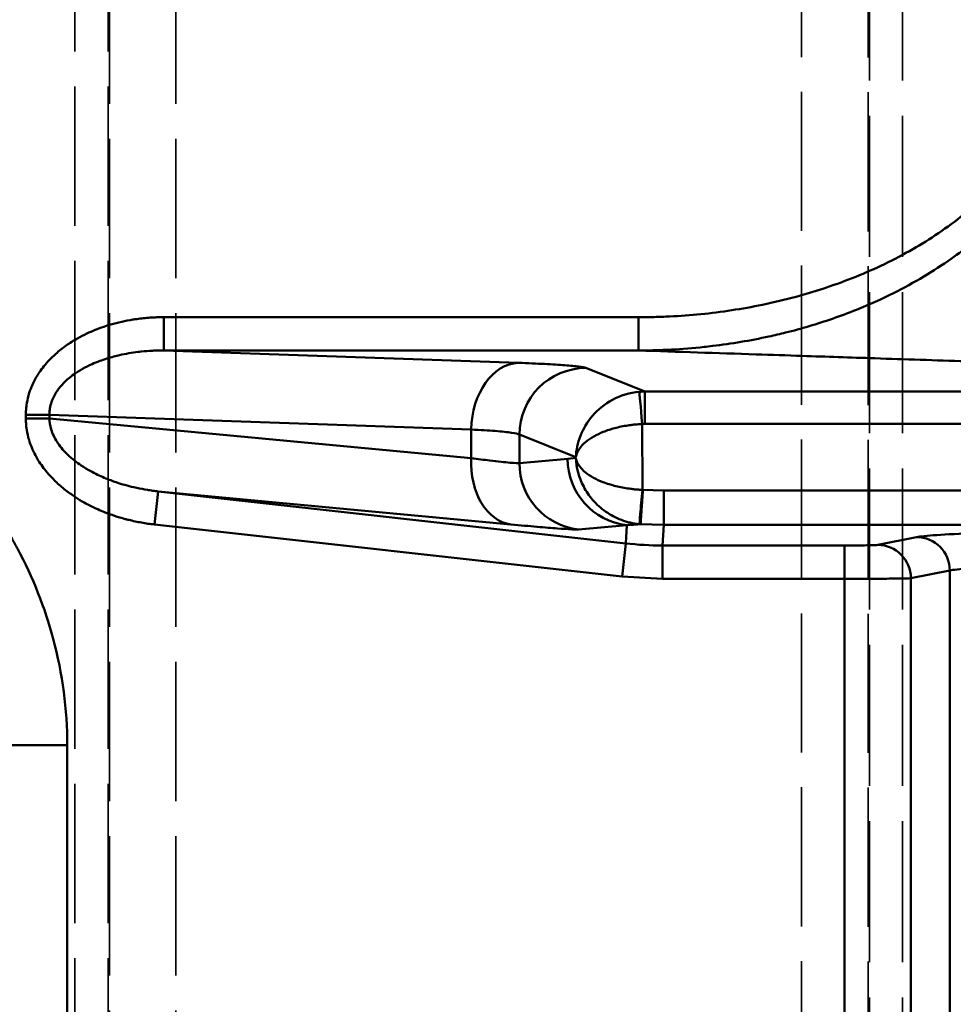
# Model space of a CAD drawing. Header units: millimetres. Extents: x 3278 to 6066, y 2420 to 4375.
# Tile 122 of 256: x 3531 to 3559, y 3336 to 3365. Entities that reach past the tile are written whole.
import ezdxf

# ---------------------------------------------------------------- set-up
doc = ezdxf.new("R2010")
doc.units = ezdxf.units.MM
doc.linetypes.add('DASHED', pattern=[0.2067, 0.1654, -0.0413])
for name, color, linetype, lineweight in [('Sichtbare Kanten(DIN)', 7, 'Continuous', 50), ('Sichtbare tangentiale Kanten(DIN)', 7, 'Continuous', 50), ('Verdeckte tangentiale Kanten(DIN)', 7, 'DASHED', 35)]:
    doc.layers.add(name, color=color, linetype=linetype, lineweight=lineweight)

msp = doc.modelspace()

# ---------------------------------------------------------------- linework, layer by layer
at = {"layer": 'Sichtbare Kanten(DIN)'}
for p, q in [((3550.086, 3350.922), (3550.086, 3349.893)), ((3548.946, 3349.338), (3548.836, 3348.344)), ((3550.052, 3348.277), (3550.052, 3349.277))]:
    msp.add_line(p, q, dxfattribs=at)
msp.add_ellipse((3549.446, 3350.915), major_axis=(-0.086, -0.996), ratio=0.002545, start_param=4.683167, end_param=6.264284, dxfattribs=at)
at = {"layer": 'Sichtbare tangentiale Kanten(DIN)'}
for p, q in [((3535.091, 3356.124), (3535.091, 3355.124)), ((3535.091, 3356.124), (3549.331, 3356.124)), ((3549.331, 3355.124), (3549.331, 3356.124)), ((3545.727, 3354.753), (3535.091, 3355.124)), ((3549.331, 3355.124), (3535.091, 3355.124)), ((3549.525, 3353.893), (3547.75, 3354.601)), ((3549.525, 3353.893), (3549.525, 3352.923)), ((3561.673, 3353.893), (3549.525, 3353.893)), ((3531.66, 3353.196), (3530.953, 3353.196)), ((3530.953, 3353.08), (3530.953, 3353.196)), ((3531.66, 3353.196), (3544.312, 3352.754)), ((3531.66, 3353.196), (3531.66, 3353.08)), ((3530.953, 3353.08), (3531.66, 3353.08)), ((3544.312, 3351.894), (3531.66, 3353.08)), ((3549.446, 3350.944), (3549.441, 3352.92)), ((3561.673, 3352.923), (3549.525, 3352.923)), ((3544.312, 3351.894), (3544.312, 3352.754)), ((3545.758, 3352.602), (3547.451, 3351.927)), ((3545.758, 3351.745), (3545.758, 3352.602)), ((3547.206, 3351.875), (3545.758, 3351.745)), ((3547.451, 3351.902), (3547.206, 3351.875)), ((3534.922, 3350.899), (3534.811, 3349.905)), ((3534.922, 3350.899), (3545.505, 3349.907)), ((3534.922, 3350.899), (3548.946, 3349.338)), ((3549.45, 3350.944), (3550.086, 3350.922)), ((3550.086, 3350.922), (3561.673, 3350.922)), ((3548.836, 3348.344), (3534.811, 3349.905)), ((3547.529, 3349.758), (3548.977, 3349.888)), ((3548.946, 3349.338), (3548.977, 3349.888)), ((3549.393, 3349.917), (3549.36, 3349.919)), ((3549.393, 3349.917), (3550.086, 3349.893)), ((3550.052, 3349.277), (3550.086, 3349.893)), ((3550.086, 3349.893), (3561.673, 3349.893)), ((3550.052, 3349.277), (3555.51, 3349.277)), ((3555.51, 3348.277), (3555.51, 3349.277)), ((3556.506, 3349.293), (3557.672, 3349.525)), ((3558.668, 3348.526), (3557.502, 3348.293)), ((3558.668, 3321.985), (3558.668, 3348.526)), ((3550.052, 3348.277), (3548.836, 3348.344)), ((3555.51, 3348.277), (3550.052, 3348.277)), ((3555.51, 3348.277), (3555.51, 3322.233)), ((3557.502, 3322.218), (3557.502, 3348.293)), ((3530.203, 3343.288), (3532.195, 3343.288)), ((3532.195, 3343.288), (3532.195, 3319.613))]:
    msp.add_line(p, q, dxfattribs=at)
for centre, major_axis, ratio, start_param, end_param in [((3545.727, 3352.754), (0.07, 1.999), 0.706891, 0.04936, 1.595477), ((3547.75, 3352.602), (0.741, 1.857), 0.995592, 0.381293, 1.949048), ((3549.528, 3351.916), (0.111, 1.974), 0.999051, 0.057972, 0.14322), ((3549.441, 3352.89), (-0.084, 0.996), 0.002491, 4.741955, 6.241077), ((3545.727, 3351.894), (-0.187, -1.991), 0.705559, 4.778427, 6.258555), ((3547.75, 3351.745), (0.178, -1.992), 0.996164, 4.623518, 6.082385), ((3549.198, 3351.875), (0.178, -1.992), 0.996164, 4.623518, 6.082385), ((3550.052, 3359.275), (9.985, -0.554), 0.999847, 4.656978, 4.7678), ((3556.506, 3348.293), (-0.196, 0.981), 0.996044, 4.516222, 6.085497), ((3557.672, 3348.526), (-0.196, 0.981), 0.996044, 4.516222, 6.085497)]:
    msp.add_ellipse(centre, major_axis=major_axis, ratio=ratio, start_param=start_param, end_param=end_param, dxfattribs=at)
for points, knots in [([(3549.331, 3356.124), (3549.409, 3356.124), (3549.486, 3356.124), (3549.564, 3356.124), (3549.642, 3356.125), (3549.72, 3356.126), (3549.798, 3356.128), (3549.954, 3356.131), (3550.109, 3356.137), (3550.265, 3356.144), (3550.577, 3356.159), (3550.888, 3356.182), (3551.199, 3356.213), (3551.82, 3356.275), (3552.438, 3356.37), (3553.05, 3356.496), (3553.388, 3356.566), (3553.724, 3356.646), (3554.058, 3356.736), (3554.328, 3356.809), (3554.596, 3356.889), (3554.861, 3356.976), (3555.455, 3357.169), (3556.037, 3357.398), (3556.601, 3357.664), (3556.892, 3357.802), (3557.178, 3357.949), (3557.459, 3358.107), (3557.722, 3358.255), (3557.981, 3358.413), (3558.233, 3358.58), (3558.752, 3358.925), (3559.245, 3359.311), (3559.697, 3359.743), (3559.854, 3359.894), (3560.007, 3360.05), (3560.154, 3360.212), (3560.428, 3360.514), (3560.683, 3360.833), (3560.912, 3361.17), (3561.087, 3361.429), (3561.248, 3361.698), (3561.389, 3361.976), (3561.459, 3362.115), (3561.525, 3362.257), (3561.585, 3362.4), (3561.616, 3362.471), (3561.645, 3362.544), (3561.672, 3362.616), (3561.699, 3362.689), (3561.725, 3362.762), (3561.75, 3362.835)], [0, 0, 0, 0, 0.234088, 0.234088, 0.234088, 0.468191, 0.468191, 0.468191, 0.936419, 0.936419, 0.936419, 1.87286, 1.87286, 1.87286, 3.744975, 3.744975, 3.744975, 4.779498, 4.779498, 4.779498, 5.617292, 5.617292, 5.617292, 7.489694, 7.489694, 7.489694, 8.455024, 8.455024, 8.455024, 9.362336, 9.362336, 9.362336, 11.234868, 11.234868, 11.234868, 11.88929, 11.88929, 11.88929, 13.107438, 13.107438, 13.107438, 14.043186, 14.043186, 14.043186, 14.510885, 14.510885, 14.510885, 14.744828, 14.744828, 14.744828, 14.978918, 14.978918, 14.978918, 14.978918]), ([(3562.415, 3362.605), (3562.387, 3362.524), (3562.359, 3362.442), (3562.33, 3362.361), (3562.3, 3362.28), (3562.269, 3362.2), (3562.237, 3362.121), (3562.173, 3361.962), (3562.103, 3361.805), (3562.029, 3361.651), (3561.92, 3361.423), (3561.8, 3361.2), (3561.67, 3360.983), (3561.625, 3360.908), (3561.579, 3360.833), (3561.532, 3360.76), (3561.261, 3360.335), (3560.954, 3359.934), (3560.619, 3359.559), (3560.502, 3359.429), (3560.383, 3359.302), (3560.26, 3359.178), (3559.968, 3358.883), (3559.658, 3358.606), (3559.335, 3358.346), (3559.131, 3358.182), (3558.922, 3358.025), (3558.709, 3357.875), (3558.442, 3357.687), (3558.168, 3357.51), (3557.89, 3357.344), (3557.593, 3357.166), (3557.29, 3357.001), (3556.983, 3356.847), (3556.617, 3356.664), (3556.246, 3356.497), (3555.869, 3356.346), (3555.631, 3356.25), (3555.391, 3356.161), (3555.149, 3356.077), (3554.686, 3355.917), (3554.216, 3355.778), (3553.742, 3355.66), (3553.577, 3355.619), (3553.411, 3355.58), (3553.245, 3355.544), (3552.685, 3355.422), (3552.12, 3355.327), (3551.551, 3355.259), (3551.467, 3355.249), (3551.383, 3355.239), (3551.298, 3355.23), (3550.972, 3355.195), (3550.644, 3355.169), (3550.316, 3355.151), (3550.152, 3355.143), (3549.988, 3355.136), (3549.824, 3355.131), (3549.741, 3355.129), (3549.659, 3355.127), (3549.577, 3355.126), (3549.495, 3355.125), (3549.413, 3355.125), (3549.331, 3355.124)], [0, 0, 0, 0, 0.250665, 0.250665, 0.250665, 0.501345, 0.501345, 0.501345, 1.002823, 1.002823, 1.002823, 1.747482, 1.747482, 1.747482, 2.006113, 2.006113, 2.006113, 3.494965, 3.494965, 3.494965, 4.012185, 4.012185, 4.012185, 5.242447, 5.242447, 5.242447, 6.018209, 6.018209, 6.018209, 6.98993, 6.98993, 6.98993, 8.024332, 8.024332, 8.024332, 9.254683, 9.254683, 9.254683, 10.030532, 10.030532, 10.030532, 11.519435, 11.519435, 11.519435, 12.036699, 12.036699, 12.036699, 13.784188, 13.784188, 13.784188, 14.042822, 14.042822, 14.042822, 15.045902, 15.045902, 15.045902, 15.547422, 15.547422, 15.547422, 15.798182, 15.798182, 15.798182, 16.048941, 16.048941, 16.048941, 16.048941]), ([(3530.953, 3353.196), (3530.953, 3353.22), (3530.953, 3353.244), (3530.954, 3353.268), (3530.955, 3353.292), (3530.956, 3353.317), (3530.958, 3353.341), (3530.961, 3353.389), (3530.966, 3353.437), (3530.973, 3353.485), (3530.986, 3353.581), (3531.005, 3353.676), (3531.032, 3353.771), (3531.039, 3353.798), (3531.047, 3353.825), (3531.056, 3353.851), (3531.107, 3354.012), (3531.178, 3354.17), (3531.266, 3354.322), (3531.295, 3354.372), (3531.327, 3354.422), (3531.36, 3354.472), (3531.443, 3354.595), (3531.539, 3354.714), (3531.646, 3354.828), (3531.71, 3354.896), (3531.778, 3354.962), (3531.851, 3355.026), (3531.947, 3355.112), (3532.05, 3355.193), (3532.159, 3355.27), (3532.268, 3355.348), (3532.383, 3355.42), (3532.504, 3355.488), (3532.594, 3355.539), (3532.688, 3355.588), (3532.784, 3355.633), (3532.945, 3355.709), (3533.113, 3355.776), (3533.287, 3355.835), (3533.357, 3355.859), (3533.428, 3355.881), (3533.499, 3355.902), (3533.714, 3355.965), (3533.937, 3356.014), (3534.164, 3356.051), (3534.202, 3356.057), (3534.24, 3356.062), (3534.278, 3356.068), (3534.411, 3356.086), (3534.546, 3356.1), (3534.682, 3356.11), (3534.75, 3356.114), (3534.818, 3356.118), (3534.886, 3356.12), (3534.92, 3356.121), (3534.954, 3356.122), (3534.988, 3356.123), (3535.022, 3356.123), (3535.056, 3356.123), (3535.091, 3356.124)], [-0.089304, -0.089304, -0.089304, -0.089304, -0.001886, -0.001886, -0.001886, 0.085529, 0.085529, 0.085529, 0.26035, 0.26035, 0.26035, 0.610009, 0.610009, 0.610009, 0.709917, 0.709917, 0.709917, 1.309255, 1.309255, 1.309255, 1.509137, 1.509137, 1.509137, 2.008569, 2.008569, 2.008569, 2.308358, 2.308358, 2.308358, 2.707887, 2.707887, 2.707887, 3.107578, 3.107578, 3.107578, 3.407242, 3.407242, 3.407242, 3.906799, 3.906799, 3.906799, 4.106596, 4.106596, 4.106596, 4.706019, 4.706019, 4.706019, 4.805921, 4.805921, 4.805921, 5.1556, 5.1556, 5.1556, 5.330424, 5.330424, 5.330424, 5.417834, 5.417834, 5.417834, 5.50524, 5.50524, 5.50524, 5.50524]), ([(3535.091, 3355.124), (3535.062, 3355.124), (3535.034, 3355.124), (3535.005, 3355.124), (3534.977, 3355.124), (3534.948, 3355.124), (3534.92, 3355.123), (3534.891, 3355.122), (3534.862, 3355.122), (3534.833, 3355.121), (3534.805, 3355.12), (3534.778, 3355.119), (3534.75, 3355.117), (3534.638, 3355.112), (3534.526, 3355.103), (3534.414, 3355.092), (3534.382, 3355.088), (3534.351, 3355.085), (3534.319, 3355.081), (3534.133, 3355.058), (3533.949, 3355.027), (3533.766, 3354.986), (3533.707, 3354.972), (3533.648, 3354.958), (3533.59, 3354.943), (3533.449, 3354.905), (3533.309, 3354.861), (3533.172, 3354.81), (3533.093, 3354.781), (3533.015, 3354.75), (3532.939, 3354.716), (3532.841, 3354.672), (3532.746, 3354.625), (3532.652, 3354.572), (3532.565, 3354.523), (3532.479, 3354.47), (3532.397, 3354.411), (3532.339, 3354.37), (3532.282, 3354.326), (3532.228, 3354.28), (3532.143, 3354.208), (3532.064, 3354.13), (3531.992, 3354.044), (3531.965, 3354.012), (3531.939, 3353.979), (3531.914, 3353.945), (3531.845, 3353.848), (3531.785, 3353.744), (3531.742, 3353.632), (3531.735, 3353.615), (3531.728, 3353.597), (3531.722, 3353.579), (3531.701, 3353.517), (3531.685, 3353.453), (3531.675, 3353.389), (3531.672, 3353.374), (3531.67, 3353.359), (3531.668, 3353.344), (3531.666, 3353.327), (3531.664, 3353.31), (3531.663, 3353.292), (3531.662, 3353.276), (3531.661, 3353.26), (3531.66, 3353.244), (3531.66, 3353.228), (3531.66, 3353.212), (3531.66, 3353.196)], [0, 0, 0, 0, 0.019973, 0.019973, 0.019973, 0.039922, 0.039922, 0.039922, 0.060297, 0.060297, 0.060297, 0.0797, 0.0797, 0.0797, 0.158571, 0.158571, 0.158571, 0.18089, 0.18089, 0.18089, 0.312046, 0.312046, 0.312046, 0.354444, 0.354444, 0.354444, 0.456826, 0.456826, 0.456826, 0.515434, 0.515434, 0.515434, 0.589973, 0.589973, 0.589973, 0.660068, 0.660068, 0.660068, 0.709689, 0.709689, 0.709689, 0.78689, 0.78689, 0.78689, 0.815979, 0.815979, 0.815979, 0.897979, 0.897979, 0.897979, 0.910997, 0.910997, 0.910997, 0.955679, 0.955679, 0.955679, 0.965993, 0.965993, 0.965993, 0.977828, 0.977828, 0.977828, 0.988909, 0.988909, 0.988909, 1, 1, 1, 1]), ([(3598.141, 3353.543), (3596.173, 3353.603), (3594.213, 3353.664), (3592.258, 3353.725), (3590.487, 3353.781), (3588.721, 3353.837), (3586.96, 3353.894), (3586.31, 3353.914), (3585.662, 3353.935), (3585.014, 3353.956), (3583.574, 3354.003), (3582.137, 3354.049), (3580.703, 3354.095), (3579.74, 3354.126), (3578.779, 3354.158), (3577.819, 3354.189), (3575.428, 3354.266), (3573.043, 3354.344), (3570.662, 3354.422), (3570.034, 3354.442), (3569.405, 3354.463), (3568.777, 3354.483), (3567.028, 3354.541), (3565.279, 3354.598), (3563.533, 3354.656), (3562.071, 3354.704), (3560.611, 3354.752), (3559.151, 3354.8), (3558.24, 3354.83), (3557.329, 3354.86), (3556.418, 3354.89), (3555.693, 3354.914), (3554.967, 3354.938), (3554.241, 3354.962), (3553.781, 3354.977), (3553.322, 3354.992), (3552.863, 3355.008), (3551.685, 3355.047), (3550.508, 3355.085), (3549.331, 3355.124)], [0.000032, 0.000032, 0.000032, 0.000032, 7.890982, 7.890982, 7.890982, 15.043946, 15.043946, 15.043946, 17.680805, 17.680805, 17.680805, 23.539423, 23.539423, 23.539423, 27.470734, 27.470734, 27.470734, 37.261102, 37.261102, 37.261102, 39.847058, 39.847058, 39.847058, 47.049907, 47.049907, 47.049907, 53.080405, 53.080405, 53.080405, 56.841135, 56.841135, 56.841135, 59.837851, 59.837851, 59.837851, 61.73486, 61.73486, 61.73486, 66.595488, 66.595488, 66.595488, 66.595488]), ([(3545.727, 3354.753), (3546.015, 3354.743), (3546.277, 3354.732), (3546.511, 3354.72), (3546.744, 3354.708), (3546.949, 3354.696), (3547.121, 3354.683), (3547.293, 3354.67), (3547.433, 3354.657), (3547.538, 3354.643), (3547.644, 3354.629), (3547.715, 3354.615), (3547.75, 3354.601)], [5.500153, 5.500153, 5.500153, 5.500153, 6.72237, 6.72237, 6.72237, 7.944659, 7.944659, 7.944659, 9.166971, 9.166971, 9.166971, 10.389178, 10.389178, 10.389178, 10.389178]), ([(3526.017, 3353.99), (3526.074, 3353.957), (3526.132, 3353.923), (3526.189, 3353.889), (3526.246, 3353.855), (3526.303, 3353.82), (3526.359, 3353.785), (3526.473, 3353.714), (3526.585, 3353.642), (3526.696, 3353.567), (3526.918, 3353.418), (3527.136, 3353.262), (3527.348, 3353.098), (3527.773, 3352.771), (3528.178, 3352.416), (3528.562, 3352.033), (3529.322, 3351.273), (3529.997, 3350.403), (3530.538, 3349.468), (3530.593, 3349.373), (3530.647, 3349.278), (3530.699, 3349.182), (3531.163, 3348.327), (3531.524, 3347.414), (3531.774, 3346.476), (3532.053, 3345.432), (3532.194, 3344.356), (3532.195, 3343.288)], [0, 0, 0, 0, 0.20216, 0.20216, 0.20216, 0.404616, 0.404616, 0.404616, 0.810249, 0.810249, 0.810249, 1.623344, 1.623344, 1.623344, 3.248124, 3.248124, 3.248124, 6.469369, 6.469369, 6.469369, 6.795794, 6.795794, 6.795794, 9.702248, 9.702248, 9.702248, 12.938094, 12.938094, 12.938094, 12.938094]), ([(3549.357, 3353.885), (3549.065, 3353.86), (3548.79, 3353.773), (3548.552, 3353.645), (3548.313, 3353.518), (3548.112, 3353.351), (3547.953, 3353.167), (3547.79, 3352.98), (3547.67, 3352.776), (3547.588, 3352.567), (3547.505, 3352.357), (3547.46, 3352.143), (3547.451, 3351.927)], [0, 0, 0, 0, 0.773246, 0.773246, 0.773246, 1.546492, 1.546492, 1.546492, 2.339406, 2.339406, 2.339406, 3.13232, 3.13232, 3.13232, 3.13232]), ([(3534.811, 3349.905), (3534.779, 3349.909), (3534.746, 3349.913), (3534.714, 3349.917), (3534.681, 3349.921), (3534.649, 3349.926), (3534.616, 3349.93), (3534.551, 3349.94), (3534.487, 3349.95), (3534.423, 3349.962), (3534.294, 3349.984), (3534.166, 3350.012), (3534.04, 3350.043), (3534.004, 3350.052), (3533.969, 3350.061), (3533.933, 3350.07), (3533.719, 3350.128), (3533.51, 3350.197), (3533.309, 3350.277), (3533.242, 3350.304), (3533.176, 3350.331), (3533.111, 3350.361), (3532.948, 3350.433), (3532.792, 3350.513), (3532.642, 3350.6), (3532.553, 3350.652), (3532.466, 3350.706), (3532.382, 3350.763), (3532.27, 3350.839), (3532.163, 3350.918), (3532.062, 3351.001), (3531.962, 3351.084), (3531.867, 3351.17), (3531.778, 3351.26), (3531.712, 3351.327), (3531.649, 3351.396), (3531.59, 3351.466), (3531.491, 3351.583), (3531.403, 3351.705), (3531.326, 3351.829), (3531.296, 3351.879), (3531.267, 3351.929), (3531.24, 3351.98), (3531.159, 3352.132), (3531.094, 3352.287), (3531.047, 3352.445), (3531.039, 3352.471), (3531.032, 3352.498), (3531.025, 3352.524), (3531.001, 3352.616), (3530.983, 3352.709), (3530.971, 3352.802), (3530.965, 3352.848), (3530.96, 3352.895), (3530.957, 3352.941), (3530.956, 3352.964), (3530.955, 3352.988), (3530.954, 3353.011), (3530.953, 3353.034), (3530.953, 3353.057), (3530.953, 3353.08)], [-5.676428, -5.676428, -5.676428, -5.676428, -5.591531, -5.591531, -5.591531, -5.506631, -5.506631, -5.506631, -5.336824, -5.336824, -5.336824, -4.99718, -4.99718, -4.99718, -4.900144, -4.900144, -4.900144, -4.317926, -4.317926, -4.317926, -4.123861, -4.123861, -4.123861, -3.638651, -3.638651, -3.638651, -3.347577, -3.347577, -3.347577, -2.959375, -2.959375, -2.959375, -2.571294, -2.571294, -2.571294, -2.280131, -2.280131, -2.280131, -1.79501, -1.79501, -1.79501, -1.600881, -1.600881, -1.600881, -1.018727, -1.018727, -1.018727, -0.921683, -0.921683, -0.921683, -0.582024, -0.582024, -0.582024, -0.412224, -0.412224, -0.412224, -0.327332, -0.327332, -0.327332, -0.242443, -0.242443, -0.242443, -0.242443]), ([(3531.66, 3353.08), (3531.66, 3353.065), (3531.661, 3353.049), (3531.662, 3353.034), (3531.663, 3353.018), (3531.664, 3353.003), (3531.666, 3352.987), (3531.668, 3352.97), (3531.67, 3352.953), (3531.672, 3352.936), (3531.674, 3352.922), (3531.677, 3352.908), (3531.679, 3352.894), (3531.691, 3352.831), (3531.708, 3352.768), (3531.729, 3352.707), (3531.774, 3352.577), (3531.839, 3352.454), (3531.916, 3352.34), (3532.002, 3352.213), (3532.104, 3352.098), (3532.215, 3351.992), (3532.339, 3351.874), (3532.474, 3351.769), (3532.616, 3351.674), (3532.704, 3351.615), (3532.794, 3351.561), (3532.886, 3351.51), (3532.958, 3351.47), (3533.031, 3351.432), (3533.105, 3351.397), (3533.234, 3351.335), (3533.365, 3351.28), (3533.499, 3351.23), (3533.554, 3351.209), (3533.61, 3351.189), (3533.665, 3351.171), (3533.837, 3351.113), (3534.012, 3351.064), (3534.188, 3351.023), (3534.218, 3351.016), (3534.248, 3351.009), (3534.278, 3351.003), (3534.384, 3350.98), (3534.49, 3350.96), (3534.597, 3350.943), (3534.623, 3350.938), (3534.65, 3350.934), (3534.676, 3350.931), (3534.704, 3350.926), (3534.731, 3350.922), (3534.759, 3350.919), (3534.786, 3350.915), (3534.813, 3350.912), (3534.84, 3350.908), (3534.867, 3350.905), (3534.895, 3350.902), (3534.922, 3350.899)], [0, 0, 0, 0, 0.010895, 0.010895, 0.010895, 0.021832, 0.021832, 0.021832, 0.034003, 0.034003, 0.034003, 0.04385, 0.04385, 0.04385, 0.088795, 0.088795, 0.088795, 0.185574, 0.185574, 0.185574, 0.294109, 0.294109, 0.294109, 0.415466, 0.415466, 0.415466, 0.490471, 0.490471, 0.490471, 0.54908, 0.54908, 0.54908, 0.650978, 0.650978, 0.650978, 0.693006, 0.693006, 0.693006, 0.822475, 0.822475, 0.822475, 0.844426, 0.844426, 0.844426, 0.921896, 0.921896, 0.921896, 0.940825, 0.940825, 0.940825, 0.960898, 0.960898, 0.960898, 0.980441, 0.980441, 0.980441, 1, 1, 1, 1]), ([(3549.441, 3352.92), (3549.367, 3352.916), (3549.294, 3352.911), (3549.221, 3352.904), (3549.179, 3352.9), (3549.138, 3352.895), (3549.096, 3352.889), (3549.067, 3352.886), (3549.038, 3352.882), (3549.009, 3352.877), (3548.874, 3352.856), (3548.741, 3352.828), (3548.616, 3352.795), (3548.558, 3352.779), (3548.502, 3352.763), (3548.448, 3352.745), (3548.388, 3352.726), (3548.33, 3352.705), (3548.275, 3352.683), (3548.172, 3352.642), (3548.078, 3352.597), (3547.993, 3352.549), (3547.897, 3352.495), (3547.813, 3352.437), (3547.741, 3352.377), (3547.692, 3352.335), (3547.649, 3352.292), (3547.612, 3352.248), (3547.567, 3352.196), (3547.532, 3352.143), (3547.505, 3352.089), (3547.502, 3352.083), (3547.499, 3352.077), (3547.496, 3352.071), (3547.472, 3352.019), (3547.46, 3351.979), (3547.451, 3351.927)], [0, 0, 0, 0, 0.07033, 0.07033, 0.07033, 0.110812, 0.110812, 0.110812, 0.138932, 0.138932, 0.138932, 0.27152, 0.27152, 0.27152, 0.332435, 0.332435, 0.332435, 0.400214, 0.400214, 0.400214, 0.525448, 0.525448, 0.525448, 0.665907, 0.665907, 0.665907, 0.76189, 0.76189, 0.76189, 0.876404, 0.876404, 0.876404, 0.888636, 0.888636, 0.888636, 1, 1, 1, 1]), ([(3549.525, 3352.923), (3549.521, 3352.923), (3549.517, 3352.923), (3549.513, 3352.923), (3549.509, 3352.923), (3549.505, 3352.923), (3549.501, 3352.923), (3549.494, 3352.923), (3549.486, 3352.922), (3549.478, 3352.922), (3549.47, 3352.922), (3549.462, 3352.921), (3549.454, 3352.921), (3549.45, 3352.92), (3549.446, 3352.92), (3549.442, 3352.92), (3549.442, 3352.92), (3549.441, 3352.92), (3549.441, 3352.92)], [0.55140202, 0.55140202, 0.55140202, 0.55140202, 0.56317158, 0.56317158, 0.56317158, 0.57494114, 0.57494114, 0.57494114, 0.59847995, 0.59847995, 0.59847995, 0.62201876, 0.62201876, 0.62201876, 0.63378826, 0.63378826, 0.63378826, 0.63559093, 0.63559093, 0.63559093, 0.63559093]), ([(3544.312, 3351.894), (3544.516, 3351.868), (3544.984, 3351.808), (3545.528, 3351.75), (3545.72, 3351.741), (3545.758, 3351.745)], [0, 0, 0, 0, 0.865764, 2.180499, 3.495234, 3.495234, 3.495234, 3.495234]), ([(3547.451, 3351.902), (3547.453, 3351.89), (3547.456, 3351.877), (3547.459, 3351.863), (3547.463, 3351.851), (3547.467, 3351.838), (3547.471, 3351.824), (3547.478, 3351.804), (3547.487, 3351.783), (3547.496, 3351.763), (3547.499, 3351.757), (3547.502, 3351.752), (3547.504, 3351.747), (3547.531, 3351.695), (3547.566, 3351.643), (3547.609, 3351.593), (3547.647, 3351.55), (3547.69, 3351.507), (3547.74, 3351.467), (3547.81, 3351.409), (3547.891, 3351.355), (3547.984, 3351.304), (3548.067, 3351.259), (3548.159, 3351.217), (3548.26, 3351.178), (3548.32, 3351.156), (3548.382, 3351.134), (3548.446, 3351.114), (3548.497, 3351.099), (3548.548, 3351.084), (3548.602, 3351.07), (3548.729, 3351.037), (3548.864, 3351.009), (3549.002, 3350.988), (3549.034, 3350.983), (3549.066, 3350.978), (3549.098, 3350.974), (3549.139, 3350.969), (3549.179, 3350.964), (3549.22, 3350.96), (3549.257, 3350.957), (3549.295, 3350.953), (3549.332, 3350.951), (3549.351, 3350.949), (3549.37, 3350.948), (3549.389, 3350.947), (3549.408, 3350.946), (3549.427, 3350.945), (3549.446, 3350.945)], [0, 0, 0, 0, 0.034694, 0.034694, 0.034694, 0.065512, 0.065512, 0.065512, 0.111411, 0.111411, 0.111411, 0.123037, 0.123037, 0.123037, 0.236989, 0.236989, 0.236989, 0.334232, 0.334232, 0.334232, 0.471574, 0.471574, 0.471574, 0.595203, 0.595203, 0.595203, 0.667666, 0.667666, 0.667666, 0.723993, 0.723993, 0.723993, 0.85844, 0.85844, 0.85844, 0.889222, 0.889222, 0.889222, 0.928353, 0.928353, 0.928353, 0.963979, 0.963979, 0.963979, 0.981943, 0.981943, 0.981943, 1, 1, 1, 1]), ([(3547.451, 3351.902), (3547.464, 3351.609), (3547.579, 3351.172), (3547.941, 3350.632), (3548.32, 3350.282), (3548.803, 3350.022), (3549.17, 3349.935), (3549.36, 3349.919)], [0, 0, 0, 0, 1.08751, 1.631265, 2.175019, 2.669133, 3.163247, 3.163247, 3.163247, 3.163247]), ([(3549.462, 3350.943), (3549.458, 3350.885), (3549.454, 3350.828), (3549.45, 3350.77), (3549.445, 3350.698), (3549.44, 3350.626), (3549.436, 3350.558), (3549.433, 3350.517), (3549.43, 3350.476), (3549.427, 3350.438), (3549.422, 3350.361), (3549.417, 3350.29), (3549.413, 3350.226), (3549.409, 3350.163), (3549.405, 3350.107), (3549.402, 3350.062), (3549.401, 3350.039), (3549.399, 3350.019), (3549.398, 3350.001), (3549.396, 3349.972), (3549.395, 3349.95), (3549.394, 3349.936), (3549.393, 3349.925), (3549.393, 3349.918), (3549.393, 3349.917)], [0.0001703, 0.0001703, 0.0001703, 0.0001703, 0.1111135, 0.1111135, 0.1111135, 0.2498889, 0.2498889, 0.2498889, 0.3333406, 0.3333406, 0.3333406, 0.4996098, 0.4996098, 0.4996098, 0.6666739, 0.6666739, 0.6666739, 0.7493353, 0.7493353, 0.7493353, 0.8888913, 0.8888913, 0.8888913, 1, 1, 1, 1]), ([(3547.529, 3349.758), (3547.524, 3349.758), (3547.52, 3349.757), (3547.514, 3349.757), (3547.509, 3349.757), (3547.502, 3349.757), (3547.496, 3349.756), (3547.482, 3349.756), (3547.467, 3349.756), (3547.449, 3349.756), (3547.413, 3349.757), (3547.369, 3349.758), (3547.316, 3349.761), (3547.21, 3349.766), (3547.07, 3349.774), (3546.898, 3349.787), (3546.726, 3349.8), (3546.522, 3349.816), (3546.289, 3349.836), (3546.287, 3349.836), (3546.285, 3349.837), (3546.282, 3349.837), (3546.051, 3349.857), (3545.79, 3349.88), (3545.505, 3349.907)], [0, 0, 0, 0, 0.152799, 0.152799, 0.152799, 0.305606, 0.305606, 0.305606, 0.611231, 0.611231, 0.611231, 1.222478, 1.222478, 1.222478, 2.444368, 2.444368, 2.444368, 3.666797, 3.666797, 3.666797, 3.678049, 3.678049, 3.678049, 4.889063, 4.889063, 4.889063, 4.889063]), ([(3557.672, 3349.525), (3557.78, 3349.547), (3557.984, 3349.568), (3558.281, 3349.589), (3558.578, 3349.61), (3558.968, 3349.631), (3559.447, 3349.651), (3559.926, 3349.671), (3560.494, 3349.69), (3561.144, 3349.709), (3561.337, 3349.714), (3561.537, 3349.719), (3561.745, 3349.725), (3562.235, 3349.737), (3562.764, 3349.749), (3563.329, 3349.761), (3563.543, 3349.765), (3563.762, 3349.77), (3563.986, 3349.774), (3564.598, 3349.785), (3565.247, 3349.796), (3565.93, 3349.806), (3565.937, 3349.807), (3565.945, 3349.807), (3565.952, 3349.807), (3566.893, 3349.821), (3567.896, 3349.834), (3568.949, 3349.845), (3569.566, 3349.852), (3570.2, 3349.858), (3570.848, 3349.864), (3571.308, 3349.868), (3571.775, 3349.871), (3572.248, 3349.875), (3573.389, 3349.883), (3574.569, 3349.89), (3575.771, 3349.895)], [0, 0, 0, 0, 3.716916, 3.716916, 3.716916, 7.434722, 7.434722, 7.434722, 11.152051, 11.152051, 11.152051, 12.258034, 12.258034, 12.258034, 14.869386, 14.869386, 14.869386, 15.857073, 15.857073, 15.857073, 18.556997, 18.556997, 18.556997, 18.586734, 18.586734, 18.586734, 22.304023, 22.304023, 22.304023, 24.480143, 24.480143, 24.480143, 26.02161, 26.02161, 26.02161, 29.738775, 29.738775, 29.738775, 29.738775]), ([(3555.51, 3349.277), (3555.633, 3349.277), (3555.757, 3349.277), (3555.872, 3349.278), (3555.88, 3349.278), (3555.888, 3349.278), (3555.896, 3349.278), (3556, 3349.279), (3556.096, 3349.28), (3556.179, 3349.281), (3556.272, 3349.283), (3556.349, 3349.285), (3556.405, 3349.286), (3556.406, 3349.286), (3556.406, 3349.287), (3556.407, 3349.287), (3556.461, 3349.288), (3556.495, 3349.291), (3556.506, 3349.293)], [0, 0, 0, 0, 0.370883, 0.370883, 0.370883, 0.39636, 0.39636, 0.39636, 0.733812, 0.733812, 0.733812, 1.10881, 1.10881, 1.10881, 1.112655, 1.112655, 1.112655, 1.48354, 1.48354, 1.48354, 1.48354]), ([(3576.013, 3348.896), (3574.861, 3348.89), (3573.731, 3348.884), (3572.637, 3348.875), (3572.184, 3348.872), (3571.736, 3348.868), (3571.296, 3348.864), (3570.674, 3348.858), (3570.067, 3348.852), (3569.476, 3348.845), (3568.466, 3348.834), (3567.504, 3348.821), (3566.603, 3348.807), (3566.596, 3348.807), (3566.589, 3348.807), (3566.581, 3348.807), (3565.819, 3348.795), (3565.099, 3348.782), (3564.429, 3348.768), (3564.314, 3348.766), (3564.201, 3348.763), (3564.09, 3348.761), (3563.548, 3348.75), (3563.041, 3348.737), (3562.571, 3348.725), (3562.373, 3348.72), (3562.18, 3348.714), (3561.995, 3348.709), (3561.373, 3348.69), (3560.829, 3348.671), (3560.369, 3348.651), (3560.214, 3348.644), (3560.069, 3348.637), (3559.934, 3348.631), (3559.668, 3348.617), (3559.44, 3348.603), (3559.252, 3348.589), (3558.967, 3348.568), (3558.772, 3348.547), (3558.668, 3348.526)], [0, 0, 0, 0, 3.717168, 3.717168, 3.717168, 5.258632, 5.258632, 5.258632, 7.434774, 7.434774, 7.434774, 11.152041, 11.152041, 11.152041, 11.181779, 11.181779, 11.181779, 14.33126, 14.33126, 14.33126, 14.869388, 14.869388, 14.869388, 17.480741, 17.480741, 17.480741, 18.586728, 18.586728, 18.586728, 22.304057, 22.304057, 22.304057, 23.558623, 23.558623, 23.558623, 26.021845, 26.021845, 26.021845, 29.738775, 29.738775, 29.738775, 29.738775]), ([(3557.502, 3348.293), (3557.48, 3348.291), (3557.342, 3348.286), (3556.884, 3348.281), (3556.243, 3348.278), (3555.754, 3348.277), (3555.51, 3348.277)], [0, 0, 0, 0, 0.749564, 1.499128, 2.23278, 2.966433, 2.966433, 2.966433, 2.966433])]:
    msp.add_open_spline(points, degree=3, knots=knots, dxfattribs=at)
for points in [[(3545.758, 3352.602), (3545.724, 3352.621), (3545.566, 3352.659), (3545.071, 3352.711), (3544.587, 3352.741), (3544.312, 3352.754)], [(3549.393, 3349.917), (3549.254, 3349.904), (3549.115, 3349.894), (3548.977, 3349.888)]]:
    msp.add_open_spline(points, degree=3, dxfattribs=at)
at = {"layer": 'Verdeckte tangentiale Kanten(DIN)', "ltscale": 25.29405}
for p, q in [((3532.421, 3301.349), (3532.421, 4203.228)), ((3533.418, 3301.349), (3533.418, 4203.228)), ((3533.458, 4203.228), (3533.458, 3301.349)), ((3535.45, 4203.228), (3535.45, 3301.349))]:
    msp.add_line(p, q, dxfattribs=at)
at = {"layer": 'Verdeckte tangentiale Kanten(DIN)', "ltscale": 25.228506}
msp.add_line((3554.225, 3301.349), (3554.225, 4161.78), dxfattribs=at)
at = {"layer": 'Verdeckte tangentiale Kanten(DIN)', "ltscale": 25.221621}
msp.add_line((3556.217, 3301.349), (3556.217, 4161.545), dxfattribs=at)
at = {"layer": 'Verdeckte tangentiale Kanten(DIN)', "ltscale": 25.584558}
for p, q in [((3556.258, 4160.703), (3556.258, 3301.349)), ((3557.254, 4160.703), (3557.254, 3301.349))]:
    msp.add_line(p, q, dxfattribs=at)

doc.saveas('drawing.dxf')
